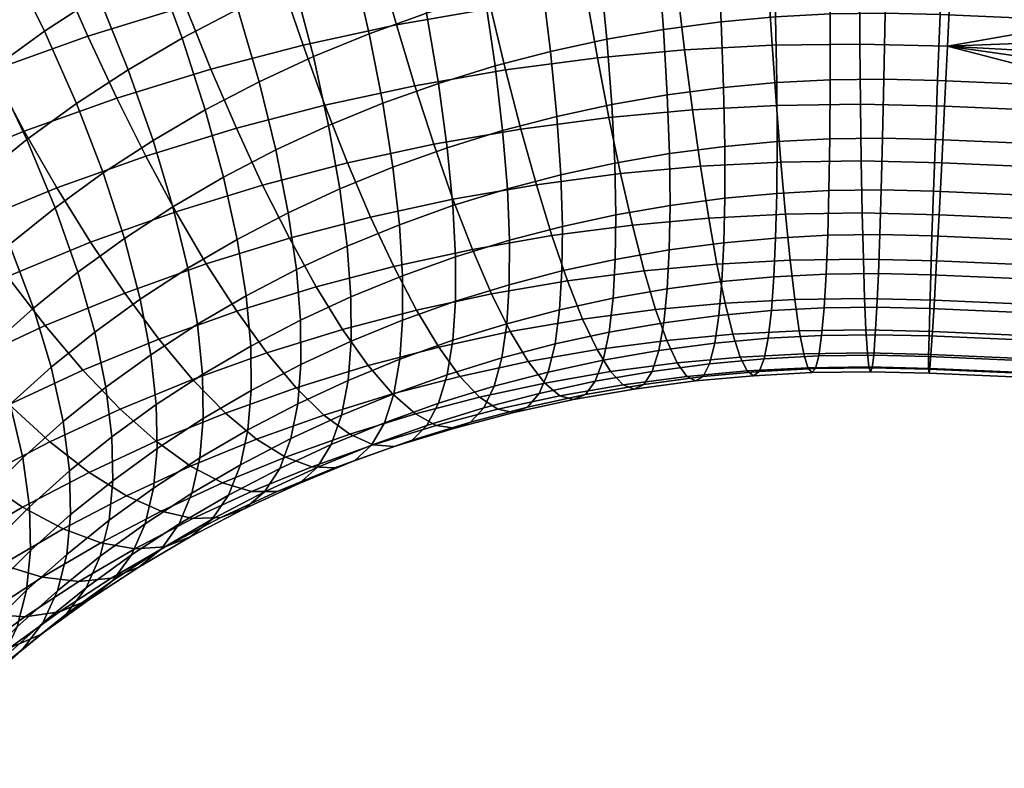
# Model space of a CAD drawing. Extents: x -120 to 2831, y -92 to 75.
# Tile 216 of 256: x 2097 to 2123, y 8 to 28. Entities that reach past the tile are written whole.
import ezdxf

# ---------------------------------------------------------------- set-up
doc = ezdxf.new("R2010")
doc.units = 0
doc.layers.add('GLASS', color=18, linetype='CONTINUOUS')

msp = doc.modelspace()

# ---------------------------------------------------------------- meshes
at = {"layer": 'GLASS'}
mesh = msp.add_polyface(dxfattribs=at)
corners = [(2100.484, 30.23, 98.653), (2103.094, 30.912, 99.151), (2102.507, 32.874, 99.821), (2099.8, 32.166, 99.304), (2101.163, 28.427, 97.839), (2103.678, 29.084, 98.32), (2100.116, 24.475, 95.258), (2102.5, 25.21, 95.786), (2101.83, 26.769, 96.889), (2099.351, 26.005, 96.34), (2100.904, 23.011, 93.989), (2103.19, 23.716, 94.494), (2101.705, 21.642, 92.532), (2103.892, 22.316, 93.016), (2097.028, 31.312, 98.691), (2099.121, 34.216, 99.769), (2096.251, 33.331, 99.134), (2097.811, 29.406, 98.061), (2098.589, 27.633, 97.269), (2099.351, 26.005, 96.34), (2101.83, 26.769, 96.889), (2097.781, 23.64, 94.667), (2096.922, 25.136, 95.725), (2098.664, 22.21, 93.421), (2094.312, 30.34, 98.003), (2093.439, 32.325, 98.422), (2095.193, 28.47, 97.398), (2096.066, 26.731, 96.63), (2096.922, 25.136, 95.725), (2095.5, 22.706, 94.013), (2094.55, 24.165, 95.045), (2096.477, 21.315, 92.794), (2094.55, 24.165, 95.045), (2093.603, 25.722, 95.924), (2101.105, 32.422, 54.768), (2102.715, 33.168, 55.287), (2103.414, 31.067, 56), (2101.873, 30.352, 55.504), (2101.073, 27.581, 55.92), (2102.539, 28.346, 56.448), (2103.095, 26.434, 57.579), (2101.679, 25.695, 57.069), (2100.347, 29.555, 54.955), (2099.511, 31.589, 54.195), (2098.577, 33.65, 53.653), (2100.247, 34.522, 54.253), (2100.832, 23.146, 57.846), (2102.161, 23.923, 58.378), (2102.519, 22.287, 59.818), (2101.22, 21.527, 59.298), (2100.311, 24.894, 56.521), (2099.656, 26.752, 55.353), (2098.873, 28.693, 54.365), (2097.971, 30.689, 53.578), (2096.965, 32.707, 53.007), (2098.994, 24.035, 55.937), (2099.553, 22.312, 57.278), (2098.292, 25.862, 54.747), (2097.454, 27.767, 53.735), (2096.489, 29.722, 52.92), (2095.413, 31.695, 52.318), (2097.732, 23.12, 55.317), (2098.328, 21.423, 56.675), (2096.986, 24.914, 54.105), (2096.095, 26.781, 53.067), (2095.07, 28.692, 52.222), (2093.927, 30.616, 51.587), (2095.741, 23.911, 53.428), (2096.53, 22.151, 54.663), (2094.799, 25.737, 52.363), (2094.56, 22.854, 52.718), (2095.389, 21.13, 53.977)]
mesh.append_faces([[corners[k] for k in face] for face in [(0, 1, 2, 3), (4, 5, 1, 0), (6, 7, 8, 9), (10, 11, 7, 6), (12, 13, 11, 10), (14, 3, 15, 16), (17, 0, 3, 14), (18, 4, 0, 17), (19, 20, 4, 18), (21, 6, 9, 22), (23, 10, 6, 21), (24, 14, 16, 25), (26, 17, 14, 24), (27, 18, 17, 26), (28, 19, 18, 27), (29, 21, 22, 30), (31, 23, 21, 29), (32, 28, 27, 33), (34, 35, 36, 37), (38, 39, 40, 41), (42, 37, 39, 38), (43, 34, 37, 42), (44, 45, 34, 43), (46, 47, 48, 49), (50, 41, 47, 46), (51, 38, 41, 50), (52, 42, 38, 51), (53, 43, 42, 52), (54, 44, 43, 53), (55, 50, 46, 56), (57, 51, 50, 55), (58, 52, 51, 57), (59, 53, 52, 58), (60, 54, 53, 59), (61, 55, 56, 62), (63, 57, 55, 61), (64, 58, 57, 63), (65, 59, 58, 64), (66, 60, 59, 65), (67, 63, 61, 68), (69, 64, 63, 67), (70, 67, 68, 71)]])
mesh = msp.add_polyface(dxfattribs=at)
corners = [(2107.191, 26.332, 96.614), (2109.581, 26.748, 96.935), (2109.195, 28.368, 98.084), (2106.709, 27.935, 97.75), (2107.688, 24.792, 95.289), (2109.98, 25.191, 95.597), (2105.743, 31.488, 99.581), (2108.423, 31.954, 99.942), (2108.033, 33.954, 100.64), (2105.254, 33.47, 100.267), (2106.23, 29.638, 98.734), (2108.812, 30.088, 99.081), (2106.709, 27.935, 97.75), (2109.195, 28.368, 98.084), (2104.828, 25.819, 96.23), (2104.252, 27.402, 97.351), (2105.423, 24.3, 94.921), (2106.028, 22.874, 93.424), (2108.195, 23.345, 93.776), (2106.636, 21.572, 91.746), (2108.705, 22.021, 92.082), (2103.094, 30.912, 99.151), (2102.507, 32.874, 99.821), (2103.678, 29.084, 98.32), (2104.252, 27.402, 97.351), (2102.5, 25.21, 95.786), (2101.83, 26.769, 96.889), (2103.19, 23.716, 94.494), (2103.892, 22.316, 93.016), (2104.596, 21.039, 91.357), (2101.83, 26.769, 96.889), (2101.163, 28.427, 97.839), (2108.193, 23.177, 63.015), (2109.627, 23.619, 63.333), (2109.683, 22.266, 64.927), (2108.262, 21.828, 64.613), (2108.045, 24.701, 61.5), (2109.502, 25.15, 61.823), (2107.814, 26.393, 60.099), (2109.305, 26.852, 60.429), (2107.499, 28.237, 58.841), (2109.034, 28.71, 59.181), (2107.099, 30.213, 57.755), (2108.689, 30.703, 58.107), (2106.618, 32.294, 56.865), (2108.272, 32.804, 57.231), (2106.787, 22.674, 62.659), (2106.87, 21.33, 64.26), (2106.616, 24.19, 61.139), (2106.353, 25.87, 59.729), (2105.995, 27.699, 58.46), (2105.542, 29.656, 57.361), (2104.997, 31.715, 56.454), (2104.368, 33.845, 55.761), (2106.061, 34.45, 56.189), (2105.222, 23.619, 60.739), (2105.415, 22.112, 62.266), (2104.926, 25.286, 59.32), (2104.526, 27.098, 58.039), (2104.02, 29.033, 56.925), (2103.414, 31.067, 56), (2102.715, 33.168, 55.287), (2103.864, 22.99, 60.302), (2104.079, 21.493, 61.835), (2103.537, 24.642, 58.873), (2103.095, 26.434, 57.579), (2102.539, 28.346, 56.448), (2101.873, 30.352, 55.504), (2102.161, 23.923, 58.378), (2102.519, 22.287, 59.818), (2101.679, 25.695, 57.069)]
mesh.append_faces([[corners[k] for k in face] for face in [(0, 1, 2, 3), (4, 5, 1, 0), (6, 7, 8, 9), (10, 11, 7, 6), (12, 13, 11, 10), (14, 0, 3, 15), (16, 4, 0, 14), (17, 18, 4, 16), (19, 20, 18, 17), (21, 6, 9, 22), (23, 10, 6, 21), (24, 12, 10, 23), (25, 14, 15, 26), (27, 16, 14, 25), (28, 17, 16, 27), (29, 19, 17, 28), (30, 24, 23, 31), (32, 33, 34, 35), (36, 37, 33, 32), (38, 39, 37, 36), (40, 41, 39, 38), (42, 43, 41, 40), (44, 45, 43, 42), (46, 32, 35, 47), (48, 36, 32, 46), (49, 38, 36, 48), (50, 40, 38, 49), (51, 42, 40, 50), (52, 44, 42, 51), (53, 54, 44, 52), (55, 48, 46, 56), (57, 49, 48, 55), (58, 50, 49, 57), (59, 51, 50, 58), (60, 52, 51, 59), (61, 53, 52, 60), (62, 55, 56, 63), (64, 57, 55, 62), (65, 58, 57, 64), (66, 59, 58, 65), (67, 60, 59, 66), (68, 64, 62, 69), (70, 65, 64, 68)]])
mesh = msp.add_polyface(dxfattribs=at)
corners = [(2113.894, 30.657, 99.56), (2116.381, 30.788, 99.699), (2116.279, 32.681, 100.583), (2113.698, 32.545, 100.439), (2114.088, 28.917, 98.546), (2116.483, 29.043, 98.679), (2111.994, 27.066, 97.194), (2114.286, 27.275, 97.379), (2114.088, 28.917, 98.546), (2111.705, 28.699, 98.353), (2112.294, 25.496, 95.844), (2114.492, 25.696, 96.022), (2112.602, 24.018, 94.307), (2114.705, 24.21, 94.477), (2112.913, 22.664, 92.59), (2114.921, 22.848, 92.752), (2111.418, 30.431, 99.36), (2111.128, 32.311, 100.231), (2111.705, 28.699, 98.353), (2109.581, 26.748, 96.935), (2109.195, 28.368, 98.084), (2109.98, 25.191, 95.597), (2110.388, 23.726, 94.07), (2110.799, 22.386, 92.364), (2113.905, 23.183, 65.613), (2115.343, 23.373, 65.767), (2115.319, 22.198, 67.415), (2113.885, 22.009, 67.261), (2113.888, 24.544, 64.024), (2115.341, 24.736, 64.18), (2113.833, 26.091, 62.526), (2115.309, 26.285, 62.684), (2113.736, 27.814, 61.148), (2115.245, 28.013, 61.31), (2113.595, 29.701, 59.922), (2115.15, 29.906, 60.088), (2113.412, 31.729, 58.874), (2115.021, 31.941, 59.046), (2113.187, 33.872, 58.029), (2114.861, 34.092, 58.208), (2108.812, 30.088, 99.081), (2108.423, 31.954, 99.942), (2109.195, 28.368, 98.084), (2108.195, 23.345, 93.776), (2107.688, 24.792, 95.289), (2108.705, 22.021, 92.082), (2112.48, 22.935, 65.421), (2112.464, 21.762, 67.07), (2112.45, 24.294, 63.831), (2112.371, 25.836, 62.329), (2112.24, 27.554, 60.947), (2112.056, 29.433, 59.715), (2111.818, 31.451, 58.659), (2111.528, 33.583, 57.806), (2111.072, 22.629, 65.193), (2111.061, 21.457, 66.842), (2111.028, 23.985, 63.6), (2110.927, 25.523, 62.095), (2110.762, 27.233, 60.707), (2110.534, 29.102, 59.468), (2110.242, 31.109, 58.404), (2109.888, 33.227, 57.54), (2109.627, 23.619, 63.333), (2109.683, 22.266, 64.927), (2109.502, 25.15, 61.823), (2109.305, 26.852, 60.429), (2109.034, 28.71, 59.181), (2108.689, 30.703, 58.107), (2108.272, 32.804, 57.231)]
mesh.append_faces([[corners[k] for k in face] for face in [(0, 1, 2, 3), (4, 5, 1, 0), (6, 7, 8, 9), (10, 11, 7, 6), (12, 13, 11, 10), (14, 15, 13, 12), (16, 0, 3, 17), (18, 4, 0, 16), (19, 6, 9, 20), (21, 10, 6, 19), (22, 12, 10, 21), (23, 14, 12, 22), (24, 25, 26, 27), (28, 29, 25, 24), (30, 31, 29, 28), (32, 33, 31, 30), (34, 35, 33, 32), (36, 37, 35, 34), (38, 39, 37, 36), (40, 16, 17, 41), (42, 18, 16, 40), (43, 22, 21, 44), (45, 23, 22, 43), (46, 24, 27, 47), (48, 28, 24, 46), (49, 30, 28, 48), (50, 32, 30, 49), (51, 34, 32, 50), (52, 36, 34, 51), (53, 38, 36, 52), (54, 46, 47, 55), (56, 48, 46, 54), (57, 49, 48, 56), (58, 50, 49, 57), (59, 51, 50, 58), (60, 52, 51, 59), (61, 53, 52, 60), (62, 56, 54, 63), (64, 57, 56, 62), (65, 58, 57, 64), (66, 59, 58, 65), (67, 60, 59, 66), (68, 61, 60, 67)]])
mesh = msp.add_polyface(dxfattribs=at)
corners = [(2128.545, 25.466, 96.179), (2131.088, 25.191, 96.005), (2130.841, 26.002, 96.742), (2128.702, 28.695, 98.72), (2130.345, 27.726, 98.097), (2130.098, 28.634, 98.711), (2121.204, 27.372, 97.592), (2130.594, 26.848, 97.44), (2128.426, 27.882, 61.511), (2128.359, 26.15, 62.88), (2120.941, 26.473, 62.928), (2121.007, 28.205, 61.559), (2128.301, 24.597, 64.372), (2120.883, 24.92, 64.42), (2135.523, 26.192, 62.531), (2135.573, 25.347, 63.271), (2135.302, 28.929, 60.58), (2135.387, 27.985, 61.184), (2135.461, 27.072, 61.835), (2134.975, 31.918, 59.061), (2135.095, 30.898, 59.517), (2128.583, 31.822, 59.264), (2134.844, 32.958, 58.656), (2128.501, 29.78, 60.297), (2121.082, 30.103, 60.345), (2121.164, 32.145, 59.312), (2129.606, 30.534, 99.805), (2121.366, 30.762, 99.79), (2129.851, 29.571, 99.281), (2129.363, 31.522, 100.284), (2129.123, 32.531, 100.714), (2121.454, 32.654, 100.678), (2121.126, 25.79, 96.227), (2121.284, 29.018, 98.768), (2121.284, 29.018, 98.768), (2133.45, 29.271, 98.975), (2131.776, 28.941, 98.913), (2132.251, 27.128, 97.674), (2133.905, 27.446, 97.771), (2132.992, 31.196, 99.995), (2131.301, 30.861, 99.971), (2132.537, 33.202, 100.825), (2130.831, 32.87, 100.84), (2130.594, 26.848, 97.44), (2130.841, 26.002, 96.742), (2130.345, 27.726, 98.097), (2132.724, 25.439, 96.264), (2131.088, 25.191, 96.005), (2129.851, 29.571, 99.281), (2130.098, 28.634, 98.711), (2129.606, 30.534, 99.805), (2129.363, 31.522, 100.284), (2129.123, 32.531, 100.714), (2129.851, 29.571, 99.281), (2121.284, 29.018, 98.768), (2128.702, 28.695, 98.72), (2129.851, 29.571, 99.281), (2128.702, 28.695, 98.72), (2130.098, 28.634, 98.711)]
mesh.append_faces([[corners[k] for k in face] for face in [(0, 1, 2, 2), (3, 4, 5, 5), (6, 7, 4, 4), (2, 7, 6, 6), (6, 0, 2, 2), (8, 9, 10, 11), (9, 12, 13, 10), (14, 15, 9, 9), (16, 17, 8, 8), (17, 18, 8, 8), (19, 20, 21, 21), (22, 19, 21, 21), (23, 21, 20, 20), (21, 23, 24, 25), (8, 23, 16, 16), (26, 27, 28, 28), (27, 26, 29, 29), (30, 31, 29, 29), (23, 8, 11, 24), (18, 9, 8, 8), (4, 3, 6, 6), (6, 32, 0, 0), (33, 6, 3, 3), (34, 28, 27, 27), (27, 29, 31, 31), (35, 36, 37, 38), (39, 40, 36, 35), (41, 42, 40, 39), (37, 43, 44, 44), (37, 45, 43, 43), (46, 44, 47, 47), (36, 48, 49, 49), (50, 48, 40, 40), (51, 50, 40, 40), (40, 48, 36, 36), (36, 49, 45, 45), (52, 51, 42, 42), (45, 37, 36, 36), (37, 44, 46, 46), (51, 40, 42, 42), (53, 54, 55, 55), (56, 57, 58, 58)]])
mesh = msp.add_polyface(dxfattribs=at)
corners = [(2116.589, 27.396, 97.507), (2118.896, 27.429, 97.578), (2118.883, 29.076, 98.753), (2116.483, 29.043, 98.679), (2116.7, 25.812, 96.145), (2118.913, 25.844, 96.214), (2116.817, 24.321, 94.595), (2118.934, 24.351, 94.66), (2116.938, 22.954, 92.865), (2118.959, 22.982, 92.927), (2117.06, 21.74, 90.969), (2118.988, 21.767, 91.029), (2118.082, 23.57, 65.954), (2119.458, 23.589, 65.996), (2119.421, 22.414, 67.644), (2118.05, 22.395, 67.601), (2118.105, 24.934, 64.369), (2119.494, 24.954, 64.411), (2118.118, 26.487, 62.876), (2119.529, 26.507, 62.919), (2118.12, 28.22, 61.506), (2119.563, 28.24, 61.551), (2118.109, 30.118, 60.29), (2119.595, 30.139, 60.336), (2118.086, 32.161, 59.255), (2119.625, 32.183, 59.303), (2116.381, 30.788, 99.699), (2118.873, 30.823, 99.776), (2118.867, 32.718, 100.663), (2116.279, 32.681, 100.583), (2116.483, 29.043, 98.679), (2118.883, 29.076, 98.753), (2114.286, 27.275, 97.379), (2114.088, 28.917, 98.546), (2114.492, 25.696, 96.022), (2114.705, 24.21, 94.477), (2114.921, 22.848, 92.752), (2115.137, 21.639, 90.862), (2116.709, 23.497, 65.877), (2116.681, 22.323, 67.525), (2116.72, 24.862, 64.291), (2116.71, 26.413, 62.797), (2116.679, 28.144, 61.426), (2116.626, 30.04, 60.207), (2116.55, 32.081, 59.17), (2115.343, 23.373, 65.767), (2115.319, 22.198, 67.415), (2115.341, 24.736, 64.18), (2115.309, 26.285, 62.684), (2115.245, 28.013, 61.31), (2115.15, 29.906, 60.088), (2115.021, 31.941, 59.046), (2121.204, 27.372, 97.592), (2121.284, 29.018, 98.768), (2121.052, 24.3, 94.673), (2121.126, 25.79, 96.227), (2120.916, 21.72, 91.04), (2120.981, 22.933, 92.939), (2120.833, 23.555, 66.004), (2120.793, 22.381, 67.652), (2120.941, 26.473, 62.928), (2120.883, 24.92, 64.42), (2121.082, 30.103, 60.345), (2121.007, 28.205, 61.559), (2121.164, 32.145, 59.312), (2121.284, 29.018, 98.768), (2121.366, 30.762, 99.79), (2121.454, 32.654, 100.678)]
mesh.append_faces([[corners[k] for k in face] for face in [(0, 1, 2, 3), (4, 5, 1, 0), (6, 7, 5, 4), (8, 9, 7, 6), (10, 11, 9, 8), (12, 13, 14, 15), (16, 17, 13, 12), (18, 19, 17, 16), (20, 21, 19, 18), (22, 23, 21, 20), (24, 25, 23, 22), (26, 27, 28, 29), (30, 31, 27, 26), (32, 0, 3, 33), (34, 4, 0, 32), (35, 6, 4, 34), (36, 8, 6, 35), (37, 10, 8, 36), (38, 12, 15, 39), (40, 16, 12, 38), (41, 18, 16, 40), (42, 20, 18, 41), (43, 22, 20, 42), (44, 24, 22, 43), (45, 38, 39, 46), (47, 40, 38, 45), (48, 41, 40, 47), (49, 42, 41, 48), (50, 43, 42, 49), (51, 44, 43, 50), (52, 53, 2, 1), (54, 55, 5, 7), (55, 52, 1, 5), (56, 57, 9, 11), (57, 54, 7, 9), (58, 59, 14, 13), (60, 61, 17, 19), (61, 58, 13, 17), (62, 63, 21, 23), (64, 62, 23, 25), (63, 60, 19, 21), (65, 66, 27, 31), (66, 67, 28, 27)]])
mesh = msp.add_polyface(dxfattribs=at)
corners = [(2133.405, 19.336, 86.821), (2133.194, 19.714, 87.858), (2128.226, 19.54, 86.787), (2132.977, 20.142, 88.875), (2128.276, 20.366, 88.948), (2133.609, 19.009, 85.765), (2132.755, 20.618, 89.868), (2135.511, 20.124, 70.512), (2135.447, 19.689, 71.546), (2128.152, 20.148, 71.244), (2135.281, 18.979, 73.672), (2135.181, 18.705, 74.757), (2128.134, 19.421, 73.272), (2128.334, 21.397, 90.992), (2132.527, 21.141, 90.837), (2131.334, 24.416, 95.229), (2128.47, 23.976, 94.625), (2131.579, 23.679, 94.417), (2132.06, 22.324, 92.689), (2128.399, 22.61, 92.891), (2132.295, 21.711, 91.777), (2131.821, 22.981, 93.569), (2128.545, 25.466, 96.179), (2131.088, 25.191, 96.005), (2120.981, 22.933, 92.939), (2120.916, 21.72, 91.04), (2121.052, 24.3, 94.673), (2121.126, 25.79, 96.227), (2120.857, 20.689, 88.996), (2120.807, 19.863, 86.835), (2128.185, 18.937, 84.539), (2120.767, 19.261, 84.587), (2128.155, 18.57, 82.242), (2133.995, 18.512, 83.608), (2128.134, 18.442, 79.931), (2120.736, 18.893, 82.29), (2120.715, 18.765, 79.979), (2128.124, 18.549, 77.644), (2134.667, 18.166, 79.184), (2128.124, 18.882, 75.414), (2120.705, 18.873, 77.692), (2120.705, 19.205, 75.462), (2134.349, 18.229, 81.407), (2120.715, 19.745, 73.32), (2120.733, 20.471, 71.292), (2128.212, 22.057, 67.604), (2128.178, 21.035, 69.35), (2120.76, 21.358, 69.398), (2120.793, 22.381, 67.652), (2135.37, 19.307, 72.601), (2128.301, 24.597, 64.372), (2128.252, 23.232, 65.956), (2120.833, 23.555, 66.004), (2120.883, 24.92, 64.42), (2134.946, 18.324, 76.959), (2132.724, 25.439, 96.264), (2131.088, 25.191, 96.005), (2131.334, 24.416, 95.229)]
mesh.append_faces([[corners[k] for k in face] for face in [(0, 1, 2, 2), (1, 3, 4, 4), (5, 0, 2, 2), (3, 6, 4, 4), (7, 8, 9, 9), (10, 11, 12, 12), (13, 6, 14, 14), (15, 16, 17, 17), (18, 19, 20, 20), (21, 19, 18, 18), (21, 17, 16, 16), (22, 15, 23, 23), (15, 22, 16, 16), (16, 19, 21, 21), (13, 19, 24, 25), (19, 16, 26, 24), (16, 22, 27, 26), (13, 20, 19, 19), (13, 4, 6, 6), (2, 4, 28, 29), (30, 2, 29, 31), (4, 2, 1, 1), (30, 32, 33, 33), (34, 32, 35, 36), (34, 37, 38, 38), (39, 37, 40, 41), (37, 34, 36, 40), (32, 34, 42, 42), (32, 30, 31, 35), (2, 30, 5, 5), (39, 12, 11, 11), (9, 12, 43, 44), (45, 46, 47, 48), (46, 9, 44, 47), (12, 9, 49, 49), (50, 51, 52, 53), (51, 45, 48, 52), (12, 39, 41, 43), (37, 39, 54, 54), (4, 13, 25, 28), (13, 14, 20, 20), (55, 56, 57, 57)]])
mesh = msp.add_polyface(dxfattribs=at)
corners = [(2102.508, 20.395, 90.895), (2104.596, 21.039, 91.357), (2103.892, 22.316, 93.016), (2101.705, 21.642, 92.532), (2099.562, 20.875, 91.989), (2100.904, 23.011, 93.989), (2098.664, 22.21, 93.421), (2100.462, 19.663, 90.377), (2101.349, 18.602, 88.596), (2103.3, 19.3, 89.09), (2102.209, 17.717, 86.667), (2104.068, 18.382, 87.138), (2097.47, 20.019, 91.389), (2096.477, 21.315, 92.794), (2098.464, 18.845, 89.804), (2099.444, 17.822, 88.05), (2100.393, 16.974, 86.146), (2101.295, 16.321, 84.117), (2103.026, 17.029, 84.614), (2095.433, 19.074, 90.733), (2094.348, 20.328, 92.109), (2096.519, 17.943, 89.177), (2097.589, 16.962, 87.453), (2098.625, 16.154, 85.577), (2095.752, 16.003, 86.792), (2094.593, 16.938, 88.484), (2102.802, 17.278, 66.366), (2104.113, 17.963, 66.838), (2103.929, 17.043, 68.708), (2102.606, 16.352, 68.232), (2102.89, 18.313, 64.629), (2104.197, 18.995, 65.099), (2102.755, 20.802, 61.359), (2104.079, 21.493, 61.835), (2104.187, 20.16, 63.444), (2102.876, 19.475, 62.973), (2102.519, 22.287, 59.818), (2103.864, 22.99, 60.302), (2101.627, 17.574, 64.124), (2101.536, 16.538, 65.859), (2101.61, 18.735, 62.466), (2101.477, 20.054, 60.848), (2101.22, 21.527, 59.298), (2100.412, 16.782, 63.584), (2100.317, 15.743, 65.318), (2100.391, 17.94, 61.925), (2100.247, 19.251, 60.301), (2099.97, 20.712, 58.742), (2099.553, 22.312, 57.278), (2100.832, 23.146, 57.846), (2099.224, 17.093, 61.351), (2099.249, 15.937, 63.012), (2099.068, 18.396, 59.722), (2098.772, 19.843, 58.154), (2098.328, 21.423, 56.675), (2097.945, 17.491, 59.111), (2098.111, 16.195, 60.746), (2097.631, 18.923, 57.533), (2097.16, 20.481, 56.041), (2096.53, 22.151, 54.663), (2097.732, 23.12, 55.317), (2096.548, 17.953, 56.882), (2096.879, 16.537, 58.471), (2096.052, 19.49, 55.375), (2095.389, 21.13, 53.977), (2095.526, 16.938, 56.203), (2095.874, 15.538, 57.802), (2095.007, 18.451, 54.679), (2094.313, 20.06, 53.261)]
mesh.append_faces([[corners[k] for k in face] for face in [(0, 1, 2, 3), (4, 3, 5, 6), (7, 0, 3, 4), (8, 9, 0, 7), (10, 11, 9, 8), (12, 4, 6, 13), (14, 7, 4, 12), (15, 8, 7, 14), (16, 10, 8, 15), (17, 18, 10, 16), (19, 12, 13, 20), (21, 14, 12, 19), (22, 15, 14, 21), (23, 16, 15, 22), (24, 22, 21, 25), (26, 27, 28, 29), (30, 31, 27, 26), (32, 33, 34, 35), (36, 37, 33, 32), (38, 30, 26, 39), (40, 35, 30, 38), (41, 32, 35, 40), (42, 36, 32, 41), (43, 38, 39, 44), (45, 40, 38, 43), (46, 41, 40, 45), (47, 42, 41, 46), (48, 49, 42, 47), (50, 45, 43, 51), (52, 46, 45, 50), (53, 47, 46, 52), (54, 48, 47, 53), (55, 52, 50, 56), (57, 53, 52, 55), (58, 54, 53, 57), (59, 60, 54, 58), (61, 57, 55, 62), (63, 58, 57, 61), (64, 59, 58, 63), (65, 61, 62, 66), (67, 63, 61, 65), (68, 64, 63, 67)]])
mesh = msp.add_polyface(dxfattribs=at)
corners = [(2113.222, 21.464, 90.707), (2115.137, 21.639, 90.862), (2114.921, 22.848, 92.752), (2112.913, 22.664, 92.59), (2113.525, 20.444, 88.679), (2115.35, 20.611, 88.826), (2113.816, 19.63, 86.532), (2115.556, 19.789, 86.673), (2111.207, 21.198, 90.491), (2110.799, 22.386, 92.364), (2111.604, 20.191, 88.473), (2111.984, 19.389, 86.336), (2112.341, 18.808, 84.111), (2114.091, 19.038, 84.298), (2112.669, 18.46, 81.834), (2114.344, 18.68, 82.013), (2112.963, 18.349, 79.541), (2114.573, 18.561, 79.713), (2113.219, 18.47, 77.268), (2114.773, 18.675, 77.435), (2113.434, 18.814, 75.051), (2114.943, 19.013, 75.212), (2113.607, 19.363, 72.918), (2115.083, 19.557, 73.076), (2113.739, 20.095, 70.897), (2115.191, 20.286, 71.052), (2113.831, 20.986, 69.006), (2115.27, 21.175, 69.16), (2109.21, 20.851, 90.223), (2108.705, 22.021, 92.082), (2109.701, 19.86, 88.217), (2110.17, 19.073, 86.092), (2110.609, 18.506, 83.878), (2111.01, 18.171, 81.611), (2111.369, 18.071, 79.327), (2111.679, 18.202, 77.061), (2111.938, 18.554, 74.85), (2112.145, 19.108, 72.722), (2112.301, 19.845, 70.703), (2112.406, 20.738, 68.815), (2112.464, 21.762, 67.07), (2113.885, 22.009, 67.261), (2108.896, 18.134, 83.6), (2108.376, 18.683, 85.801), (2109.371, 17.815, 81.345), (2109.793, 17.729, 79.071), (2110.157, 17.872, 76.814), (2110.46, 18.233, 74.61), (2110.701, 18.795, 72.487), (2110.879, 19.536, 70.473), (2110.998, 20.432, 68.586), (2111.061, 21.457, 66.842), (2108.657, 17.48, 76.528), (2108.24, 17.323, 78.774), (2109.003, 17.852, 74.332), (2109.277, 18.422, 72.215), (2109.478, 19.17, 70.205), (2109.61, 20.069, 68.321), (2109.677, 21.095, 66.578), (2109.683, 22.266, 64.927), (2111.072, 22.629, 65.193)]
mesh.append_faces([[corners[k] for k in face] for face in [(0, 1, 2, 3), (4, 5, 1, 0), (6, 7, 5, 4), (8, 0, 3, 9), (10, 4, 0, 8), (11, 6, 4, 10), (12, 13, 6, 11), (14, 15, 13, 12), (16, 17, 15, 14), (18, 19, 17, 16), (20, 21, 19, 18), (22, 23, 21, 20), (24, 25, 23, 22), (26, 27, 25, 24), (28, 8, 9, 29), (30, 10, 8, 28), (31, 11, 10, 30), (32, 12, 11, 31), (33, 14, 12, 32), (34, 16, 14, 33), (35, 18, 16, 34), (36, 20, 18, 35), (37, 22, 20, 36), (38, 24, 22, 37), (39, 26, 24, 38), (40, 41, 26, 39), (42, 32, 31, 43), (44, 33, 32, 42), (45, 34, 33, 44), (46, 35, 34, 45), (47, 36, 35, 46), (48, 37, 36, 47), (49, 38, 37, 48), (50, 39, 38, 49), (51, 40, 39, 50), (52, 46, 45, 53), (54, 47, 46, 52), (55, 48, 47, 54), (56, 49, 48, 55), (57, 50, 49, 56), (58, 51, 50, 57), (59, 60, 51, 58)]])
mesh = msp.add_polyface(dxfattribs=at)
corners = [(2107.236, 20.422, 89.903), (2109.21, 20.851, 90.223), (2108.705, 22.021, 92.082), (2106.636, 21.572, 91.746), (2107.82, 19.452, 87.912), (2109.701, 19.86, 88.217), (2108.376, 18.683, 85.801), (2110.17, 19.073, 86.092), (2105.291, 19.914, 89.531), (2104.596, 21.039, 91.357), (2105.966, 18.967, 87.558), (2106.609, 18.221, 85.463), (2107.208, 17.693, 83.278), (2108.896, 18.134, 83.6), (2107.755, 17.393, 81.036), (2109.371, 17.815, 81.345), (2108.24, 17.323, 78.774), (2109.793, 17.729, 79.071), (2103.3, 19.3, 89.09), (2102.508, 20.395, 90.895), (2104.068, 18.382, 87.138), (2104.799, 17.663, 85.063), (2105.48, 17.16, 82.896), (2106.1, 16.883, 80.67), (2106.65, 16.833, 78.422), (2107.122, 17.006, 76.188), (2108.657, 17.48, 76.528), (2107.512, 17.392, 74.002), (2109.003, 17.852, 74.332), (2107.819, 17.973, 71.893), (2109.277, 18.422, 72.215), (2108.043, 18.727, 69.888), (2109.478, 19.17, 70.205), (2108.188, 19.631, 68.007), (2109.61, 20.069, 68.321), (2108.26, 20.659, 66.265), (2109.677, 21.095, 66.578), (2108.262, 21.828, 64.613), (2109.683, 22.266, 64.927), (2103.026, 17.029, 84.614), (2102.209, 17.717, 86.667), (2103.788, 16.555, 82.467), (2104.48, 16.303, 80.26), (2106.051, 16.87, 73.631), (2105.618, 16.468, 75.807), (2106.391, 17.462, 71.531), (2106.638, 18.225, 69.532), (2106.796, 19.133, 67.654), (2106.872, 20.162, 65.913), (2106.87, 21.33, 64.26), (2104.996, 16.891, 71.131), (2104.624, 16.285, 73.222), (2105.265, 17.663, 69.138), (2105.437, 18.577, 67.264), (2105.516, 19.607, 65.524), (2105.51, 20.774, 63.871), (2105.415, 22.112, 62.266), (2106.787, 22.674, 62.659), (2103.929, 17.043, 68.708), (2103.638, 16.261, 70.694), (2104.113, 17.963, 66.838), (2104.197, 18.995, 65.099), (2104.187, 20.16, 63.444), (2104.079, 21.493, 61.835), (2102.876, 19.475, 62.973), (2102.89, 18.313, 64.629)]
mesh.append_faces([[corners[k] for k in face] for face in [(0, 1, 2, 3), (4, 5, 1, 0), (6, 7, 5, 4), (8, 0, 3, 9), (10, 4, 0, 8), (11, 6, 4, 10), (12, 13, 6, 11), (14, 15, 13, 12), (16, 17, 15, 14), (18, 8, 9, 19), (20, 10, 8, 18), (21, 11, 10, 20), (22, 12, 11, 21), (23, 14, 12, 22), (24, 16, 14, 23), (25, 26, 16, 24), (27, 28, 26, 25), (29, 30, 28, 27), (31, 32, 30, 29), (33, 34, 32, 31), (35, 36, 34, 33), (37, 38, 36, 35), (39, 21, 20, 40), (41, 22, 21, 39), (42, 23, 22, 41), (43, 27, 25, 44), (45, 29, 27, 43), (46, 31, 29, 45), (47, 33, 31, 46), (48, 35, 33, 47), (49, 37, 35, 48), (50, 45, 43, 51), (52, 46, 45, 50), (53, 47, 46, 52), (54, 48, 47, 53), (55, 49, 48, 54), (56, 57, 49, 55), (58, 52, 50, 59), (60, 53, 52, 58), (61, 54, 53, 60), (62, 55, 54, 61), (63, 56, 55, 62), (64, 62, 61, 65)]])
mesh = msp.add_polyface(dxfattribs=at)
corners = [(2117.183, 20.708, 88.929), (2119.02, 20.733, 88.985), (2118.988, 21.767, 91.029), (2117.06, 21.74, 90.969), (2117.304, 19.881, 86.77), (2119.055, 19.905, 86.824), (2117.421, 19.278, 84.526), (2119.094, 19.301, 84.577), (2117.532, 18.91, 82.231), (2119.134, 18.932, 82.28), (2117.637, 18.781, 79.923), (2119.176, 18.803, 79.97), (2117.732, 18.888, 77.637), (2119.219, 18.909, 77.683), (2117.818, 19.22, 75.409), (2119.261, 19.24, 75.453), (2117.892, 19.759, 73.268), (2119.303, 19.779, 73.312), (2117.956, 20.485, 71.241), (2119.344, 20.505, 71.284), (2118.008, 21.372, 69.347), (2119.384, 21.392, 69.39), (2118.05, 22.395, 67.601), (2119.421, 22.414, 67.644), (2115.35, 20.611, 88.826), (2115.137, 21.639, 90.862), (2115.556, 19.789, 86.673), (2115.752, 19.19, 84.433), (2115.935, 18.826, 82.142), (2116.101, 18.7, 79.837), (2116.249, 18.81, 77.554), (2116.377, 19.144, 75.328), (2116.484, 19.685, 73.19), (2116.57, 20.412, 71.164), (2116.636, 21.3, 69.271), (2116.681, 22.323, 67.525), (2114.091, 19.038, 84.298), (2113.816, 19.63, 86.532), (2114.344, 18.68, 82.013), (2114.573, 18.561, 79.713), (2114.773, 18.675, 77.435), (2114.943, 19.013, 75.212), (2115.083, 19.557, 73.076), (2115.191, 20.286, 71.052), (2115.27, 21.175, 69.16), (2115.319, 22.198, 67.415), (2113.885, 22.009, 67.261), (2113.831, 20.986, 69.006), (2120.807, 19.863, 86.835), (2120.857, 20.689, 88.996), (2120.916, 21.72, 91.04), (2120.736, 18.893, 82.29), (2120.767, 19.261, 84.587), (2120.705, 18.873, 77.692), (2120.715, 18.765, 79.979), (2120.715, 19.745, 73.32), (2120.705, 19.205, 75.462), (2120.76, 21.358, 69.398), (2120.733, 20.471, 71.292), (2120.793, 22.381, 67.652)]
mesh.append_faces([[corners[k] for k in face] for face in [(0, 1, 2, 3), (4, 5, 1, 0), (6, 7, 5, 4), (8, 9, 7, 6), (10, 11, 9, 8), (12, 13, 11, 10), (14, 15, 13, 12), (16, 17, 15, 14), (18, 19, 17, 16), (20, 21, 19, 18), (22, 23, 21, 20), (24, 0, 3, 25), (26, 4, 0, 24), (27, 6, 4, 26), (28, 8, 6, 27), (29, 10, 8, 28), (30, 12, 10, 29), (31, 14, 12, 30), (32, 16, 14, 31), (33, 18, 16, 32), (34, 20, 18, 33), (35, 22, 20, 34), (36, 27, 26, 37), (38, 28, 27, 36), (39, 29, 28, 38), (40, 30, 29, 39), (41, 31, 30, 40), (42, 32, 31, 41), (43, 33, 32, 42), (44, 34, 33, 43), (45, 35, 34, 44), (46, 45, 44, 47), (48, 49, 1, 5), (49, 50, 2, 1), (51, 52, 7, 9), (53, 54, 11, 13), (54, 51, 9, 11), (55, 56, 15, 17), (57, 58, 19, 21), (58, 55, 17, 19), (56, 53, 13, 15), (52, 48, 5, 7), (59, 57, 21, 23)]])
mesh = msp.add_polyface(dxfattribs=at)
corners = [(2096.875, 15.24, 84.947), (2098.625, 16.154, 85.577), (2097.589, 16.962, 87.453), (2095.752, 16.003, 86.792), (2095.183, 14.25, 84.27), (2093.978, 14.965, 86.081), (2096.327, 13.724, 82.328), (2097.94, 14.667, 82.974), (2097.391, 13.399, 80.284), (2098.931, 14.299, 80.901), (2094.776, 12.712, 81.639), (2093.556, 13.189, 83.547), (2095.909, 12.432, 79.626), (2096.937, 12.356, 77.54), (2098.355, 13.281, 78.17), (2097.843, 12.482, 75.414), (2099.206, 13.372, 76.02), (2094.49, 11.402, 78.929), (2093.289, 11.633, 80.909), (2095.578, 11.369, 76.872), (2096.537, 11.534, 74.772), (2097.355, 11.89, 72.663), (2098.617, 12.805, 73.283), (2094.282, 10.325, 76.168), (2093.136, 10.311, 78.193), (2095.292, 10.531, 74.095), (2096.153, 10.92, 72.01), (2096.858, 11.481, 69.943), (2098.026, 12.422, 70.578), (2097.405, 12.195, 67.925), (2098.547, 13.115, 68.546), (2095.012, 9.899, 71.324), (2094.111, 9.473, 73.385), (2095.75, 10.489, 69.277), (2096.322, 11.225, 67.274), (2096.73, 12.088, 65.343), (2097.796, 13.041, 65.984), (2096.981, 13.054, 63.505), (2098.037, 13.998, 64.139), (2097.086, 14.101, 61.776), (2098.139, 15.043, 62.409), (2097.055, 15.251, 60.111), (2098.111, 16.195, 60.746), (2096.879, 16.537, 58.471), (2097.945, 17.491, 59.111), (2094.705, 9.451, 68.582), (2093.937, 8.83, 70.608), (2095.301, 10.21, 66.595), (2095.725, 11.089, 64.675), (2095.986, 12.064, 62.842), (2096.094, 13.114, 61.116), (2096.059, 14.261, 59.449), (2095.874, 15.538, 57.802), (2094.344, 9.151, 65.889), (2093.726, 8.367, 67.859), (2094.783, 10.047, 63.98), (2095.052, 11.032, 62.154), (2095.164, 12.085, 60.43), (2095.126, 13.229, 58.76), (2094.932, 14.496, 57.107), (2094.569, 15.879, 55.497), (2095.526, 16.938, 56.203), (2094.202, 9.983, 61.456), (2093.925, 8.988, 63.275), (2094.316, 11.039, 59.734), (2094.276, 12.18, 58.063), (2094.074, 13.437, 56.403)]
mesh.append_faces([[corners[k] for k in face] for face in [(0, 1, 2, 3), (4, 0, 3, 5), (6, 7, 0, 4), (8, 9, 7, 6), (10, 6, 4, 11), (12, 8, 6, 10), (13, 14, 8, 12), (15, 16, 14, 13), (17, 12, 10, 18), (19, 13, 12, 17), (20, 15, 13, 19), (21, 22, 15, 20), (23, 19, 17, 24), (25, 20, 19, 23), (26, 21, 20, 25), (27, 28, 21, 26), (29, 30, 28, 27), (31, 26, 25, 32), (33, 27, 26, 31), (34, 29, 27, 33), (35, 36, 29, 34), (37, 38, 36, 35), (39, 40, 38, 37), (41, 42, 40, 39), (43, 44, 42, 41), (45, 33, 31, 46), (47, 34, 33, 45), (48, 35, 34, 47), (49, 37, 35, 48), (50, 39, 37, 49), (51, 41, 39, 50), (52, 43, 41, 51), (53, 47, 45, 54), (55, 48, 47, 53), (56, 49, 48, 55), (57, 50, 49, 56), (58, 51, 50, 57), (59, 52, 51, 58), (60, 61, 52, 59), (62, 56, 55, 63), (64, 57, 56, 62), (65, 58, 57, 64), (66, 59, 58, 65)]])
mesh = msp.add_polyface(dxfattribs=at)
corners = [(2105.092, 16.276, 78.028), (2106.65, 16.833, 78.422), (2106.1, 16.883, 80.67), (2104.48, 16.303, 80.26), (2105.618, 16.468, 75.807), (2107.122, 17.006, 76.188), (2102.134, 15.878, 81.993), (2103.788, 16.555, 82.467), (2103.026, 17.029, 84.614), (2101.295, 16.321, 84.117), (2102.897, 15.655, 79.806), (2103.571, 15.653, 77.592), (2104.149, 15.867, 75.386), (2104.624, 16.285, 73.222), (2106.051, 16.87, 73.631), (2099.61, 15.539, 83.575), (2100.393, 16.974, 86.146), (2098.625, 16.154, 85.577), (2100.525, 15.132, 81.475), (2101.356, 14.94, 79.31), (2102.09, 14.966, 77.115), (2102.719, 15.204, 74.925), (2103.235, 15.641, 72.775), (2103.638, 16.261, 70.694), (2104.996, 16.891, 71.131), (2097.94, 14.667, 82.974), (2096.875, 15.24, 84.947), (2098.931, 14.299, 80.901), (2099.83, 14.143, 78.761), (2100.623, 14.2, 76.587), (2101.302, 14.464, 74.416), (2101.859, 14.923, 72.28), (2102.293, 15.559, 70.21), (2102.606, 16.352, 68.232), (2103.929, 17.043, 68.708), (2098.355, 13.281, 78.17), (2097.391, 13.399, 80.284), (2099.206, 13.372, 76.02), (2099.934, 13.664, 73.868), (2100.53, 14.146, 71.748), (2100.994, 14.799, 69.69), (2101.328, 15.605, 67.72), (2101.536, 16.538, 65.859), (2102.802, 17.278, 66.366), (2098.617, 12.805, 73.283), (2097.843, 12.482, 75.414), (2099.251, 13.311, 71.18), (2099.744, 13.984, 69.135), (2100.097, 14.802, 67.174), (2100.317, 15.743, 65.318), (2098.026, 12.422, 70.578), (2097.355, 11.89, 72.663), (2098.547, 13.115, 68.546), (2098.919, 13.947, 66.594), (2099.15, 14.896, 64.744), (2099.249, 15.937, 63.012), (2100.412, 16.782, 63.584), (2097.796, 13.041, 65.984), (2097.405, 12.195, 67.925), (2098.037, 13.998, 64.139), (2098.139, 15.043, 62.409), (2098.111, 16.195, 60.746), (2099.224, 17.093, 61.351)]
mesh.append_faces([[corners[k] for k in face] for face in [(0, 1, 2, 3), (4, 5, 1, 0), (6, 7, 8, 9), (10, 3, 7, 6), (11, 0, 3, 10), (12, 4, 0, 11), (13, 14, 4, 12), (15, 9, 16, 17), (18, 6, 9, 15), (19, 10, 6, 18), (20, 11, 10, 19), (21, 12, 11, 20), (22, 13, 12, 21), (23, 24, 13, 22), (25, 15, 17, 26), (27, 18, 15, 25), (28, 19, 18, 27), (29, 20, 19, 28), (30, 21, 20, 29), (31, 22, 21, 30), (32, 23, 22, 31), (33, 34, 23, 32), (35, 28, 27, 36), (37, 29, 28, 35), (38, 30, 29, 37), (39, 31, 30, 38), (40, 32, 31, 39), (41, 33, 32, 40), (42, 43, 33, 41), (44, 38, 37, 45), (46, 39, 38, 44), (47, 40, 39, 46), (48, 41, 40, 47), (49, 42, 41, 48), (50, 46, 44, 51), (52, 47, 46, 50), (53, 48, 47, 52), (54, 49, 48, 53), (55, 56, 49, 54), (57, 53, 52, 58), (59, 54, 53, 57), (60, 55, 54, 59), (61, 62, 55, 60)]])

doc.saveas('drawing.dxf')
